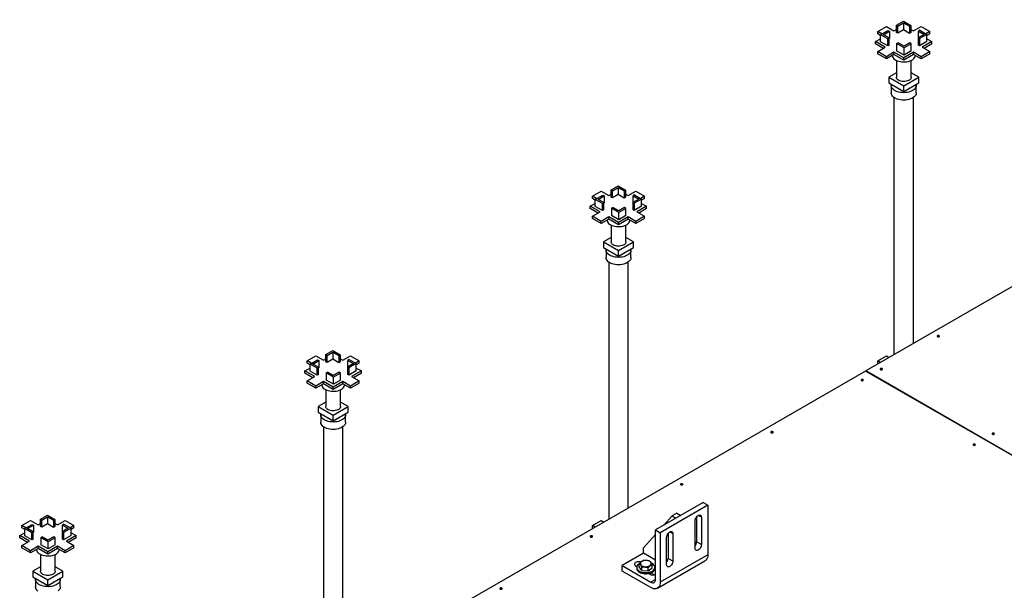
# Model space of a CAD drawing. Header units: millimetres. Extents: x 5 to 589, y 5 to 450.
# Tile 56 of 91: x 277 to 317, y 262 to 285. Entities that reach past the tile are written whole.
import ezdxf

# ---------------------------------------------------------------- set-up
doc = ezdxf.new("R2010")
doc.units = ezdxf.units.MM
doc.layers.add('TRAIT-FORT', color=4, linetype='Continuous', lineweight=25)

msp = doc.modelspace()

# ---------------------------------------------------------------- linework, layer by layer
at = {"layer": 'TRAIT-FORT', "color": 4, "linetype": 'Continuous', "lineweight": 25}
for p, q in [((335.62637, 285.38967), (311.1643, 271.26801)), ((311.64589, 284.90957), (311.99563, 285.11147)), ((311.76293, 284.78689), (312.05915, 284.9579)), ((311.99563, 285.11147), (312.3014, 284.93495)), ((312.05915, 284.9579), (312.11648, 284.9248)), ((312.3014, 284.93495), (312.39696, 284.99011)), ((312.39696, 285.16668), (312.68125, 285.3308)), ((312.39696, 285.16668), (312.45429, 285.13358)), ((312.39696, 284.87978), (312.39696, 285.16668)), ((312.45429, 285.13358), (312.68125, 285.2646)), ((312.45429, 284.84669), (312.45429, 285.13358)), ((312.68125, 284.97771), (312.45429, 284.84669)), ((312.68125, 285.3308), (312.97747, 285.15979)), ((312.68125, 285.2646), (312.92014, 285.12669)), ((312.68125, 285.2646), (312.68125, 284.97771)), ((312.92014, 284.8398), (312.68125, 284.97771)), ((312.97747, 285.15979), (312.92014, 285.12669)), ((312.92014, 285.12669), (312.92014, 284.8398)), ((312.97747, 285.15979), (312.97747, 284.8729)), ((312.97747, 284.99699), (313.08495, 284.93495)), ((313.08495, 284.93495), (313.39073, 285.11147)), ((313.33913, 284.96478), (313.2818, 284.93168)), ((313.33913, 284.96478), (313.62342, 284.80066)), ((313.39073, 285.11147), (313.74046, 284.90957)), ((311.55989, 284.50688), (311.76293, 284.62409)), ((311.81067, 284.81445), (311.64589, 284.90957)), ((311.64589, 284.8213), (311.64589, 284.90957)), ((311.76293, 284.75373), (311.64589, 284.8213)), ((311.76293, 284.5), (311.76293, 284.78689)), ((312.04722, 284.62277), (311.76293, 284.78689)), ((311.8776, 284.78689), (312.11648, 284.9248)), ((312.10456, 284.65587), (311.8776, 284.78689)), ((312.04722, 284.62277), (312.10456, 284.65587)), ((312.04722, 284.33588), (312.04722, 284.62277)), ((312.10456, 284.36898), (312.10456, 284.65587)), ((312.11648, 284.63791), (312.10456, 284.63102)), ((312.11648, 284.9248), (312.11648, 284.63791)), ((312.45429, 284.84669), (312.39696, 284.87978)), ((312.97747, 284.8729), (312.92014, 284.8398)), ((313.50876, 284.80066), (313.26987, 284.66275)), ((313.26987, 284.66275), (313.26987, 284.37586)), ((313.3272, 284.62966), (313.26987, 284.66275)), ((313.2818, 284.93168), (313.50876, 284.80066)), ((313.2818, 284.66964), (313.2818, 284.93168)), ((313.62342, 284.80066), (313.3272, 284.62966)), ((313.3272, 284.62966), (313.3272, 284.34276)), ((313.74046, 284.90957), (313.58761, 284.82133)), ((313.74046, 284.8213), (313.62342, 284.75373)), ((313.62342, 284.51377), (313.62342, 284.80066)), ((313.62342, 284.62409), (313.82646, 284.50688)), ((313.74046, 284.8213), (313.74046, 284.90957)), ((311.95167, 284.28072), (311.55989, 284.50688)), ((311.55989, 284.41861), (311.55989, 284.50688)), ((311.87521, 284.23658), (311.55989, 284.41861)), ((311.64589, 284.1042), (311.95167, 284.28072)), ((312.04722, 284.33588), (311.76293, 284.5)), ((312.10456, 284.36898), (312.04722, 284.33588)), ((312.40888, 284.42776), (312.46621, 284.46086)), ((312.40888, 284.42776), (312.40888, 284.14087)), ((312.7051, 284.25676), (312.40888, 284.42776)), ((312.7051, 284.32295), (312.46621, 284.46086)), ((312.93206, 284.45397), (312.7051, 284.32295)), ((312.9894, 284.42088), (312.7051, 284.25676)), ((312.7051, 283.96986), (312.7051, 284.25676)), ((312.9894, 284.42088), (312.93206, 284.45397)), ((312.9894, 284.13398), (312.9894, 284.42088)), ((313.3272, 284.34276), (313.26987, 284.37586)), ((313.62342, 284.51377), (313.3272, 284.34276)), ((313.82646, 284.50688), (313.43468, 284.28072)), ((313.43468, 284.28072), (313.74046, 284.1042)), ((313.82646, 284.41861), (313.51114, 284.23658)), ((313.82646, 284.41861), (313.82646, 284.50688)), ((311.99563, 283.9023), (311.64589, 284.1042)), ((311.64589, 284.01592), (311.64589, 284.1042)), ((311.99563, 283.81403), (311.64589, 284.01592)), ((312.3014, 284.07882), (311.99563, 283.9023)), ((312.3014, 283.99055), (311.99563, 283.81403)), ((311.99563, 283.81403), (311.99563, 283.9023)), ((312.69318, 283.85265), (312.3014, 284.07882)), ((312.3014, 283.99055), (312.3014, 284.07882)), ((312.69318, 283.76438), (312.3014, 283.99055)), ((312.7051, 283.96986), (312.40888, 284.14087)), ((313.08495, 284.07882), (312.69318, 283.85265)), ((313.08495, 283.99055), (312.69318, 283.76438)), ((312.69318, 283.76438), (312.69318, 283.85265)), ((312.9894, 284.13398), (312.7051, 283.96986)), ((313.39073, 283.9023), (313.08495, 284.07882)), ((313.08495, 283.99055), (313.08495, 284.07882)), ((313.39073, 283.81403), (313.08495, 283.99055)), ((313.74046, 284.1042), (313.39073, 283.9023)), ((313.74046, 284.01592), (313.39073, 283.81403)), ((313.39073, 283.81403), (313.39073, 283.9023)), ((313.74046, 284.01592), (313.74046, 284.1042)), ((312.39588, 283.75294), (312.39588, 283.07437)), ((312.39588, 283.75294), (312.39588, 283.07437)), ((312.99047, 283.07437), (312.99047, 283.75294)), ((312.99047, 283.07437), (312.99047, 283.75294)), ((312.39588, 283.25027), (312.09118, 283.07437)), ((312.09118, 283.07437), (312.69318, 282.72684)), ((312.09118, 283.07437), (312.09118, 282.85368)), ((312.69318, 282.72684), (313.29517, 283.07437)), ((313.29517, 283.07437), (312.99047, 283.25027)), ((313.29517, 282.85368), (313.29517, 283.07437)), ((312.09118, 282.85368), (312.69318, 282.50616)), ((312.19318, 282.74334), (312.19318, 282.44541)), ((312.19318, 282.74334), (312.19318, 282.44541)), ((312.69318, 282.50616), (313.29517, 282.85368)), ((312.69318, 282.50616), (312.69318, 282.72684)), ((313.19318, 282.44541), (313.19318, 282.74334)), ((313.19318, 282.44541), (313.19318, 282.74334)), ((312.30128, 282.26615), (312.30128, 271.92438)), ((313.08507, 272.37685), (313.08507, 282.26615)), ((300.93036, 278.54715), (301.21466, 278.71127)), ((300.98769, 278.51405), (301.21466, 278.64508)), ((301.21466, 278.71127), (301.51088, 278.54027)), ((301.21466, 278.64508), (301.45354, 278.50717)), ((301.21466, 278.64508), (301.21466, 278.35818)), ((300.1793, 278.29005), (300.52903, 278.49194)), ((300.34407, 278.19492), (300.1793, 278.29005)), ((300.1793, 278.20177), (300.1793, 278.29005)), ((300.29633, 278.16737), (300.59255, 278.33837)), ((300.411, 278.16737), (300.64989, 278.30527)), ((300.52903, 278.49194), (300.8348, 278.31542)), ((300.59255, 278.33837), (300.64989, 278.30527)), ((300.64989, 278.30527), (300.64989, 278.01838)), ((300.8348, 278.31542), (300.93036, 278.37058)), ((300.93036, 278.54715), (300.98769, 278.51405)), ((300.93036, 278.26026), (300.93036, 278.54715)), ((300.98769, 278.22716), (300.93036, 278.26026)), ((300.98769, 278.22716), (300.98769, 278.51405)), ((301.21466, 278.35818), (300.98769, 278.22716)), ((301.45354, 278.22028), (301.21466, 278.35818)), ((301.51088, 278.54027), (301.45354, 278.50717)), ((301.45354, 278.50717), (301.45354, 278.22028)), ((301.51088, 278.25337), (301.45354, 278.22028)), ((301.51088, 278.54027), (301.51088, 278.25337)), ((301.51088, 278.37747), (301.61836, 278.31542)), ((301.61836, 278.31542), (301.92413, 278.49194)), ((301.87253, 278.34525), (301.8152, 278.31216)), ((301.8152, 278.31216), (302.04216, 278.18113)), ((301.8152, 278.05011), (301.8152, 278.31216)), ((301.87253, 278.34525), (302.15683, 278.18113)), ((301.92413, 278.49194), (302.27386, 278.29005)), ((302.27386, 278.29005), (302.12101, 278.20181)), ((302.27386, 278.20177), (302.27386, 278.29005)), ((300.0933, 277.88736), (300.29633, 278.00457)), ((300.48507, 277.66119), (300.0933, 277.88736)), ((300.0933, 277.79908), (300.0933, 277.88736)), ((300.29633, 278.13421), (300.1793, 278.20177)), ((300.29633, 277.88047), (300.29633, 278.16737)), ((300.58063, 278.00325), (300.29633, 278.16737)), ((300.58063, 277.71635), (300.29633, 277.88047)), ((300.63796, 278.03634), (300.411, 278.16737)), ((300.58063, 278.00325), (300.63796, 278.03634)), ((300.58063, 277.71635), (300.58063, 278.00325)), ((300.63796, 277.74945), (300.63796, 278.03634)), ((300.64989, 278.01838), (300.63796, 278.0115)), ((300.94228, 277.80823), (300.99962, 277.84133)), ((301.2385, 277.70343), (300.99962, 277.84133)), ((301.46547, 277.83445), (301.2385, 277.70343)), ((301.5228, 277.80135), (301.46547, 277.83445)), ((302.04216, 278.18113), (301.80327, 278.04323)), ((301.86061, 278.01013), (301.80327, 278.04323)), ((301.80327, 278.04323), (301.80327, 277.75633)), ((302.15683, 278.18113), (301.86061, 278.01013)), ((301.86061, 278.01013), (301.86061, 277.72324)), ((302.15683, 277.89424), (301.86061, 277.72324)), ((302.35986, 277.88736), (301.96809, 277.66119)), ((302.27386, 278.20177), (302.15683, 278.13421)), ((302.15683, 277.89424), (302.15683, 278.18113)), ((302.15683, 278.00457), (302.35986, 277.88736)), ((302.35986, 277.79908), (302.35986, 277.88736)), ((300.40862, 277.61705), (300.0933, 277.79908)), ((300.1793, 277.48467), (300.48507, 277.66119)), ((300.52903, 277.28277), (300.1793, 277.48467)), ((300.1793, 277.3964), (300.1793, 277.48467)), ((300.8348, 277.4593), (300.52903, 277.28277)), ((300.63796, 277.74945), (300.58063, 277.71635)), ((301.22658, 277.23313), (300.8348, 277.4593)), ((300.8348, 277.37102), (300.8348, 277.4593)), ((300.94228, 277.80823), (300.94228, 277.52134)), ((301.2385, 277.63723), (300.94228, 277.80823)), ((301.2385, 277.35034), (300.94228, 277.52134)), ((301.61836, 277.4593), (301.22658, 277.23313)), ((301.5228, 277.80135), (301.2385, 277.63723)), ((301.2385, 277.35034), (301.2385, 277.63723)), ((301.5228, 277.51446), (301.2385, 277.35034)), ((301.5228, 277.51446), (301.5228, 277.80135)), ((301.92413, 277.28277), (301.61836, 277.4593)), ((301.61836, 277.37102), (301.61836, 277.4593)), ((301.86061, 277.72324), (301.80327, 277.75633)), ((302.27386, 277.48467), (301.92413, 277.28277)), ((301.96809, 277.66119), (302.27386, 277.48467)), ((302.35986, 277.79908), (302.04454, 277.61705)), ((302.27386, 277.3964), (302.27386, 277.48467)), ((300.52903, 277.1945), (300.1793, 277.3964)), ((300.8348, 277.37102), (300.52903, 277.1945)), ((300.52903, 277.1945), (300.52903, 277.28277)), ((301.22658, 277.14485), (300.8348, 277.37102)), ((300.92928, 277.13341), (300.92928, 276.45484)), ((300.92928, 277.13341), (300.92928, 276.45484)), ((301.61836, 277.37102), (301.22658, 277.14485)), ((301.22658, 277.14485), (301.22658, 277.23313)), ((301.52388, 276.45484), (301.52388, 277.13341)), ((301.52388, 276.45484), (301.52388, 277.13341)), ((301.92413, 277.1945), (301.61836, 277.37102)), ((302.27386, 277.3964), (301.92413, 277.1945)), ((301.92413, 277.1945), (301.92413, 277.28277)), ((300.92928, 276.63074), (300.62458, 276.45484)), ((300.62458, 276.45484), (300.62458, 276.23416)), ((300.62458, 276.45484), (301.22658, 276.10732)), ((301.22658, 276.10732), (301.82858, 276.45484)), ((301.82858, 276.45484), (301.52388, 276.63074)), ((301.82858, 276.23416), (301.82858, 276.45484)), ((300.62458, 276.23416), (301.22658, 275.88663)), ((300.72658, 276.12381), (300.72658, 275.82589)), ((300.72658, 276.12381), (300.72658, 275.82589)), ((301.22658, 275.88663), (301.82858, 276.23416)), ((301.22658, 275.88663), (301.22658, 276.10732)), ((301.72658, 275.82589), (301.72658, 276.12381)), ((301.72658, 275.82589), (301.72658, 276.12381)), ((300.83469, 275.64663), (300.83469, 265.30486)), ((301.61847, 265.75732), (301.61847, 275.64663)), ((289.46376, 271.92763), (289.74806, 272.09175)), ((289.46376, 271.92763), (289.5211, 271.89453)), ((289.46376, 271.64073), (289.46376, 271.92763)), ((289.5211, 271.89453), (289.74806, 272.02555)), ((289.5211, 271.60763), (289.5211, 271.89453)), ((289.74806, 272.09175), (290.04428, 271.92074)), ((289.74806, 272.02555), (289.98695, 271.88764)), ((289.74806, 272.02555), (289.74806, 271.73866)), ((290.04428, 271.92074), (289.98695, 271.88764)), ((289.98695, 271.88764), (289.98695, 271.60075)), ((290.04428, 271.92074), (290.04428, 271.63385)), ((288.7127, 271.67052), (289.06243, 271.87242)), ((288.87747, 271.5754), (288.7127, 271.67052)), ((288.7127, 271.58225), (288.7127, 271.67052)), ((288.82974, 271.51468), (288.7127, 271.58225)), ((288.82974, 271.54784), (289.12596, 271.71885)), ((289.11403, 271.38372), (288.82974, 271.54784)), ((288.82974, 271.26095), (288.82974, 271.54784)), ((288.9444, 271.54784), (289.18329, 271.68575)), ((289.17136, 271.41682), (288.9444, 271.54784)), ((289.06243, 271.87242), (289.36821, 271.6959)), ((289.12596, 271.71885), (289.18329, 271.68575)), ((289.18329, 271.68575), (289.18329, 271.39886)), ((289.36821, 271.6959), (289.46376, 271.75106)), ((289.5211, 271.60763), (289.46376, 271.64073)), ((289.74806, 271.73866), (289.5211, 271.60763)), ((289.98695, 271.60075), (289.74806, 271.73866)), ((290.04428, 271.63385), (289.98695, 271.60075)), ((290.04428, 271.75794), (290.15176, 271.6959)), ((290.15176, 271.6959), (290.45753, 271.87242)), ((290.57556, 271.56161), (290.33668, 271.4237)), ((290.40594, 271.72573), (290.3486, 271.69263)), ((290.3486, 271.69263), (290.57556, 271.56161)), ((290.3486, 271.43059), (290.3486, 271.69263)), ((290.69023, 271.56161), (290.39401, 271.3906)), ((290.40594, 271.72573), (290.69023, 271.56161)), ((290.45753, 271.87242), (290.80727, 271.67052)), ((290.80727, 271.67052), (290.65442, 271.58228)), ((290.80727, 271.58225), (290.69023, 271.51468)), ((290.69023, 271.27472), (290.69023, 271.56161)), ((290.80727, 271.58225), (290.80727, 271.67052)), ((311.64589, 271.67052), (311.99563, 271.87242)), ((311.75372, 271.60828), (311.64589, 271.67052)), ((311.64589, 271.58225), (311.64589, 271.67052)), ((311.67726, 271.56414), (311.64589, 271.58225)), ((311.99563, 271.87242), (312.10345, 271.81017)), ((288.6267, 271.26783), (288.82974, 271.38504)), ((289.01848, 271.04167), (288.6267, 271.26783)), ((288.6267, 271.17956), (288.6267, 271.26783)), ((288.94202, 270.99753), (288.6267, 271.17956)), ((289.11403, 271.09683), (288.82974, 271.26095)), ((289.11403, 271.38372), (289.17136, 271.41682)), ((289.11403, 271.09683), (289.11403, 271.38372)), ((289.17136, 271.12993), (289.11403, 271.09683)), ((289.17136, 271.12993), (289.17136, 271.41682)), ((289.18329, 271.39886), (289.17136, 271.39197)), ((289.47569, 271.18871), (289.53302, 271.22181)), ((289.77191, 271.0177), (289.47569, 271.18871)), ((289.47569, 271.18871), (289.47569, 270.90182)), ((289.77191, 271.0839), (289.53302, 271.22181)), ((289.99887, 271.21492), (289.77191, 271.0839)), ((290.0562, 271.18183), (289.77191, 271.0177)), ((290.0562, 271.18183), (289.99887, 271.21492)), ((290.0562, 270.89493), (290.0562, 271.18183)), ((311.16047, 271.26581), (290.1422, 259.13222)), ((290.39401, 271.3906), (290.33668, 271.4237)), ((290.33668, 271.4237), (290.33668, 271.13681)), ((290.39401, 271.10371), (290.33668, 271.13681)), ((290.39401, 271.3906), (290.39401, 271.10371)), ((290.69023, 271.27472), (290.39401, 271.10371)), ((290.89327, 271.26783), (290.50149, 271.04167)), ((290.89327, 271.17956), (290.57795, 270.99753)), ((290.69023, 271.38504), (290.89327, 271.26783)), ((290.89327, 271.17956), (290.89327, 271.26783)), ((329.78987, 260.51128), (311.16047, 271.26581)), ((311.1643, 271.26801), (311.1643, 271.2636)), ((329.79369, 260.51349), (311.1643, 271.26801)), ((288.7127, 270.86514), (289.01848, 271.04167)), ((289.06243, 270.66325), (288.7127, 270.86514)), ((288.7127, 270.77687), (288.7127, 270.86514)), ((289.06243, 270.57497), (288.7127, 270.77687)), ((289.36821, 270.83977), (289.06243, 270.66325)), ((289.36821, 270.7515), (289.06243, 270.57497)), ((289.75998, 270.6136), (289.36821, 270.83977)), ((289.36821, 270.7515), (289.36821, 270.83977)), ((289.75998, 270.52533), (289.36821, 270.7515)), ((289.77191, 270.73081), (289.47569, 270.90182)), ((290.15176, 270.83977), (289.75998, 270.6136)), ((290.15176, 270.7515), (289.75998, 270.52533)), ((289.77191, 270.73081), (289.77191, 271.0177)), ((290.0562, 270.89493), (289.77191, 270.73081)), ((290.45753, 270.66325), (290.15176, 270.83977)), ((290.15176, 270.7515), (290.15176, 270.83977)), ((290.45753, 270.57497), (290.15176, 270.7515)), ((290.80727, 270.86514), (290.45753, 270.66325)), ((290.80727, 270.77687), (290.45753, 270.57497)), ((290.50149, 271.04167), (290.80727, 270.86514)), ((290.80727, 270.77687), (290.80727, 270.86514)), ((289.06243, 270.57497), (289.06243, 270.66325)), ((289.46269, 270.51389), (289.46269, 269.83532)), ((289.46269, 270.51389), (289.46269, 269.83532)), ((289.75998, 270.52533), (289.75998, 270.6136)), ((290.05728, 269.83532), (290.05728, 270.51389)), ((290.05728, 269.83532), (290.05728, 270.51389)), ((290.45753, 270.57497), (290.45753, 270.66325)), ((289.46269, 270.01122), (289.15799, 269.83532)), ((290.36198, 269.83532), (290.05728, 270.01122)), ((289.15799, 269.83532), (289.15799, 269.61463)), ((289.15799, 269.83532), (289.75998, 269.48779)), ((289.15799, 269.61463), (289.75998, 269.26711)), ((289.75998, 269.48779), (290.36198, 269.83532)), ((289.75998, 269.26711), (290.36198, 269.61463)), ((290.36198, 269.61463), (290.36198, 269.83532)), ((289.25998, 269.50429), (289.25998, 269.20636)), ((289.25998, 269.50429), (289.25998, 269.20636)), ((289.75998, 269.26711), (289.75998, 269.48779)), ((290.25998, 269.20636), (290.25998, 269.50429)), ((290.25998, 269.20636), (290.25998, 269.50429)), ((289.36809, 269.0271), (289.36809, 258.45691)), ((290.15188, 259.1378), (290.15188, 269.0271)), ((304.62597, 265.97885), (302.71487, 264.87559)), ((304.62597, 265.97885), (304.81708, 265.86852)), ((304.81708, 265.86852), (302.90598, 264.76527)), ((304.81708, 265.86852), (304.81708, 263.88234)), ((277.2461, 265.051), (277.59584, 265.25289)), ((277.59584, 265.25289), (277.90161, 265.07637)), ((277.99717, 265.3081), (278.28146, 265.47222)), ((277.99717, 265.3081), (278.0545, 265.275)), ((277.99717, 265.02121), (277.99717, 265.3081)), ((278.0545, 265.275), (278.28146, 265.40603)), ((278.0545, 264.98811), (278.0545, 265.275)), ((278.28146, 265.47222), (278.57768, 265.30122)), ((278.28146, 265.40603), (278.52035, 265.26812)), ((278.28146, 265.40603), (278.28146, 265.11913)), ((278.57768, 265.30122), (278.52035, 265.26812)), ((278.52035, 265.26812), (278.52035, 264.98123)), ((278.57768, 265.30122), (278.57768, 265.01432)), ((278.68516, 265.07637), (278.99094, 265.25289)), ((278.99094, 265.25289), (279.34067, 265.051)), ((300.1793, 265.051), (300.52903, 265.25289)), ((300.52903, 265.25289), (300.63685, 265.19065)), ((303.05632, 265.07271), (303.38376, 265.43825)), ((303.57487, 265.54857), (303.38376, 265.43825)), ((303.38376, 265.43825), (303.53664, 265.34999)), ((303.57487, 265.54857), (303.72775, 265.46031)), ((304.31064, 264.1417), (304.31064, 265.24513)), ((304.36797, 265.3991), (304.36797, 264.39544)), ((304.55908, 265.38855), (304.43484, 265.46028)), ((304.55908, 265.38855), (304.55908, 264.28512)), ((277.16011, 264.64831), (277.36314, 264.76552)), ((277.41088, 264.95587), (277.2461, 265.051)), ((277.2461, 264.96272), (277.2461, 265.051)), ((277.36314, 264.89516), (277.2461, 264.96272)), ((277.36314, 264.92832), (277.65936, 265.09932)), ((277.64744, 264.7642), (277.36314, 264.92832)), ((277.36314, 264.64142), (277.36314, 264.92832)), ((277.47781, 264.92832), (277.71669, 265.06622)), ((277.70477, 264.79729), (277.47781, 264.92832)), ((277.64744, 264.7642), (277.70477, 264.79729)), ((277.64744, 264.4773), (277.64744, 264.7642)), ((277.65936, 265.09932), (277.71669, 265.06622)), ((277.70477, 264.5104), (277.70477, 264.79729)), ((277.71669, 264.77933), (277.70477, 264.77245)), ((277.71669, 265.06622), (277.71669, 264.77933)), ((277.90161, 265.07637), (277.99717, 265.13153)), ((278.0545, 264.98811), (277.99717, 265.02121)), ((278.28146, 265.11913), (278.0545, 264.98811)), ((278.52035, 264.98123), (278.28146, 265.11913)), ((278.57768, 265.01432), (278.52035, 264.98123)), ((278.57768, 265.13842), (278.68516, 265.07637)), ((279.10897, 264.94208), (278.87008, 264.80418)), ((278.92741, 264.77108), (278.87008, 264.80418)), ((278.87008, 264.80418), (278.87008, 264.51728)), ((278.93934, 265.1062), (278.88201, 265.07311)), ((278.88201, 265.07311), (279.10897, 264.94208)), ((278.88201, 264.81106), (278.88201, 265.07311)), ((279.22363, 264.94208), (278.92741, 264.77108)), ((278.92741, 264.77108), (278.92741, 264.48419)), ((278.93934, 265.1062), (279.22363, 264.94208)), ((279.34067, 265.051), (279.18782, 264.96276)), ((279.34067, 264.96272), (279.22363, 264.89516)), ((279.22363, 264.65519), (279.22363, 264.94208)), ((279.22363, 264.76552), (279.42667, 264.64831)), ((279.34067, 264.96272), (279.34067, 265.051)), ((300.28712, 264.98875), (300.1793, 265.051)), ((300.1793, 264.96272), (300.1793, 265.051)), ((300.21066, 264.94461), (300.1793, 264.96272)), ((302.71487, 264.87559), (302.90598, 264.76527)), ((302.71487, 262.88941), (302.71487, 264.87559)), ((302.90598, 264.76527), (302.90598, 262.77909)), ((303.41242, 264.7266), (303.28818, 264.79832)), ((277.55188, 264.42214), (277.16011, 264.64831)), ((277.16011, 264.56003), (277.16011, 264.64831)), ((277.47542, 264.378), (277.16011, 264.56003)), ((277.2461, 264.24562), (277.55188, 264.42214)), ((277.64744, 264.4773), (277.36314, 264.64142)), ((277.70477, 264.5104), (277.64744, 264.4773)), ((278.00909, 264.56918), (278.06642, 264.60228)), ((278.00909, 264.56918), (278.00909, 264.28229)), ((278.30531, 264.39818), (278.00909, 264.56918)), ((278.30531, 264.46437), (278.06642, 264.60228)), ((278.53227, 264.5954), (278.30531, 264.46437)), ((278.58961, 264.5623), (278.30531, 264.39818)), ((278.30531, 264.11129), (278.30531, 264.39818)), ((278.58961, 264.5623), (278.53227, 264.5954)), ((278.58961, 264.27541), (278.58961, 264.5623)), ((278.92741, 264.48419), (278.87008, 264.51728)), ((279.22363, 264.65519), (278.92741, 264.48419)), ((279.42667, 264.64831), (279.03489, 264.42214)), ((279.03489, 264.42214), (279.34067, 264.24562)), ((279.42667, 264.56003), (279.11135, 264.378)), ((279.42667, 264.56003), (279.42667, 264.64831)), ((302.2371, 264.15816), (302.71487, 264.69153)), ((303.16398, 263.47974), (303.16398, 264.58318)), ((303.22131, 264.73715), (303.22131, 263.73349)), ((303.41242, 264.7266), (303.41242, 263.62317)), ((304.55908, 264.28512), (304.36797, 264.39544)), ((277.59584, 264.04372), (277.2461, 264.24562)), ((277.2461, 264.15734), (277.2461, 264.24562)), ((277.59584, 263.95545), (277.2461, 264.15734)), ((277.90161, 264.22024), (277.59584, 264.04372)), ((277.90161, 264.13197), (277.59584, 263.95545)), ((277.59584, 263.95545), (277.59584, 264.04372)), ((278.29339, 263.99408), (277.90161, 264.22024)), ((277.90161, 264.13197), (277.90161, 264.22024)), ((278.29339, 263.9058), (277.90161, 264.13197)), ((278.30531, 264.11129), (278.00909, 264.28229)), ((278.68516, 264.22024), (278.29339, 263.99408)), ((278.68516, 264.13197), (278.29339, 263.9058)), ((278.29339, 263.9058), (278.29339, 263.99408)), ((278.58961, 264.27541), (278.30531, 264.11129)), ((278.99094, 264.04372), (278.68516, 264.22024)), ((278.68516, 264.13197), (278.68516, 264.22024)), ((278.99094, 263.95545), (278.68516, 264.13197)), ((279.34067, 264.24562), (278.99094, 264.04372)), ((279.34067, 264.15734), (278.99094, 263.95545)), ((278.99094, 263.95545), (278.99094, 264.04372)), ((279.34067, 264.15734), (279.34067, 264.24562)), ((302.2371, 263.93747), (302.2371, 264.15816)), ((277.99609, 263.89436), (277.99609, 263.21579)), ((277.99609, 263.89436), (277.99609, 263.21579)), ((278.59068, 263.21579), (278.59068, 263.89436)), ((278.59068, 263.21579), (278.59068, 263.89436)), ((302.2371, 263.93747), (301.3771, 263.441)), ((302.71487, 263.66165), (302.2371, 263.93747)), ((302.79401, 262.5316), (304.70511, 263.63486)), ((304.81708, 263.88234), (302.90598, 262.77909)), ((303.41242, 263.62317), (303.22131, 263.73349)), ((277.99609, 263.39169), (277.69139, 263.21579)), ((277.69139, 263.21579), (278.29339, 262.86827)), ((277.69139, 263.21579), (277.69139, 262.99511)), ((278.29339, 262.86827), (278.89538, 263.21579)), ((278.89538, 263.21579), (278.59068, 263.39169)), ((278.89538, 262.99511), (278.89538, 263.21579)), ((301.3771, 263.22032), (301.3771, 263.441)), ((301.3771, 263.441), (302.52376, 262.77905)), ((302.52376, 262.55836), (301.3771, 263.22032)), ((301.92177, 263.42446), (301.96317, 263.40055)), ((301.95929, 263.36991), (301.95929, 263.32578)), ((302.06141, 263.39098), (302.06141, 263.52329)), ((302.16119, 263.24909), (302.06141, 263.39098)), ((302.16119, 263.24909), (302.16119, 263.3814)), ((302.16119, 263.24909), (302.42393, 263.22802)), ((302.42393, 263.22802), (302.42393, 263.36033)), ((302.42393, 263.22802), (302.58691, 263.34885)), ((302.58691, 263.34885), (302.58691, 263.48116)), ((302.71487, 263.25345), (302.67812, 263.27467)), ((302.68902, 263.32578), (302.68902, 263.36991)), ((277.69139, 262.99511), (278.29339, 262.64758)), ((277.79339, 262.88476), (277.79339, 262.58684)), ((277.79339, 262.88476), (277.79339, 262.58684)), ((278.29339, 262.64758), (278.89538, 262.99511)), ((278.29339, 262.64758), (278.29339, 262.86827)), ((278.79339, 262.58684), (278.79339, 262.88476)), ((278.79339, 262.58684), (278.79339, 262.88476)), ((302.43902, 263.12585), (302.4951, 263.09348)), ((302.45929, 263.11415), (302.45929, 263.13012)), ((302.65705, 263.06614), (302.51703, 263.14698)), ((302.71487, 262.88938), (302.52376, 262.77905))]:
    msp.add_line(p, q, dxfattribs=at)
at = {"layer": 'TRAIT-FORT', "color": 4, "linetype": 'Continuous', "lineweight": 25, "flags": 128}
for points in [[(312.23376, 283.9515), (312.23563, 283.93098), (312.24661, 283.89278), (312.2671, 283.85591), (312.29668, 283.82115), (312.33471, 283.78925), (312.38037, 283.76089), (312.43271, 283.73667), (312.49059, 283.7171), (312.55279, 283.70261), (312.61799, 283.6935), (312.68478, 283.68997), (312.75176, 283.69209), (312.81749, 283.69982), (312.88057, 283.71299), (312.93965, 283.73132), (312.99348, 283.75442), (313.04091, 283.7818), (313.08093, 283.81288), (313.11269, 283.84699), (313.1355, 283.8834), (313.14889, 283.92135), (313.15259, 283.9515)], [(312.99047, 283.07437), (312.98681, 283.04752), (312.97379, 283.01768), (312.95175, 282.98967), (312.9214, 282.96438), (312.88371, 282.94262), (312.8399, 282.9251), (312.79137, 282.91237), (312.73968, 282.90486), (312.68651, 282.90279), (312.63354, 282.90623), (312.58249, 282.91508), (312.535, 282.92905), (312.4926, 282.94769), (312.45664, 282.9704), (312.42828, 282.99645), (312.40844, 283.02501), (312.39775, 283.05515), (312.39588, 283.07437)], [(312.99047, 283.07437), (312.98681, 283.04752), (312.97379, 283.01768), (312.95175, 282.98967), (312.9214, 282.96438), (312.88371, 282.94262), (312.8399, 282.9251), (312.79137, 282.91237), (312.73968, 282.90486), (312.68651, 282.90279), (312.63354, 282.90623), (312.58249, 282.91508), (312.535, 282.92905), (312.4926, 282.94769), (312.45664, 282.9704), (312.42828, 282.99645), (312.40844, 283.02501), (312.39775, 283.05515), (312.39588, 283.07437)], [(313.18635, 282.79086), (313.18945, 282.77852), (313.1931, 282.7383), (313.18702, 282.69819), (313.17133, 282.65895), (313.14633, 282.62135), (313.11251, 282.58613), (313.07053, 282.55397), (313.02121, 282.5255), (312.9655, 282.50126), (312.90449, 282.48174), (312.83936, 282.46731), (312.77139, 282.45825), (312.7019, 282.45474), (312.63224, 282.45685), (312.56377, 282.46453), (312.49781, 282.47764), (312.43566, 282.49592), (312.37852, 282.51902), (312.3275, 282.54648), (312.2836, 282.57778), (312.24767, 282.6123), (312.22042, 282.64937), (312.20236, 282.68826), (312.19386, 282.72823), (312.19508, 282.7685), (312.2, 282.79086)], [(313.18635, 282.79086), (313.18945, 282.77852), (313.1931, 282.7383), (313.18702, 282.69819), (313.17133, 282.65895), (313.14633, 282.62135), (313.11251, 282.58613), (313.07053, 282.55397), (313.02121, 282.5255), (312.9655, 282.50126), (312.90449, 282.48174), (312.83936, 282.46731), (312.77139, 282.45825), (312.7019, 282.45474), (312.63224, 282.45685), (312.56377, 282.46453), (312.49781, 282.47764), (312.43566, 282.49592), (312.37852, 282.51902), (312.3275, 282.54648), (312.2836, 282.57778), (312.24767, 282.6123), (312.22042, 282.64937), (312.20236, 282.68826), (312.19386, 282.72823), (312.19508, 282.7685), (312.2, 282.79086)], [(312.85397, 282.59898), (312.86248, 282.60226), (312.9034, 282.62198)], [(312.9034, 282.62198), (312.93756, 282.6456), (312.94324, 282.65052)], [(313.19318, 282.44541), (313.1931, 282.44037), (313.18702, 282.40026), (313.17133, 282.36102), (313.14633, 282.32343), (313.11251, 282.28821), (313.07053, 282.25604), (313.02121, 282.22757), (312.9655, 282.20333), (312.90449, 282.18381), (312.83936, 282.16938), (312.77139, 282.16032), (312.7019, 282.15681), (312.63224, 282.15892), (312.56377, 282.1666), (312.49781, 282.17971), (312.43566, 282.198), (312.37852, 282.22109), (312.3275, 282.24856), (312.2836, 282.27985), (312.24767, 282.31437), (312.22042, 282.35144), (312.20236, 282.39034), (312.19386, 282.43031), (312.19318, 282.44541)], [(313.19318, 282.44541), (313.1931, 282.44037), (313.18702, 282.40026), (313.17133, 282.36102), (313.14633, 282.32343), (313.11251, 282.28821), (313.07053, 282.25604), (313.02121, 282.22757), (312.9655, 282.20333), (312.90449, 282.18381), (312.83936, 282.16938), (312.77139, 282.16032), (312.7019, 282.15681), (312.63224, 282.15892), (312.56377, 282.1666), (312.49781, 282.17971), (312.43566, 282.198), (312.37852, 282.22109), (312.3275, 282.24856), (312.2836, 282.27985), (312.24767, 282.31437), (312.22042, 282.35144), (312.20236, 282.39034), (312.19386, 282.43031), (312.19318, 282.44541)], [(300.76716, 277.33197), (300.76904, 277.31145), (300.78001, 277.27325), (300.80051, 277.23638), (300.83008, 277.20162), (300.86811, 277.16973), (300.91378, 277.14136), (300.96611, 277.11714), (301.02399, 277.09758), (301.0862, 277.08308), (301.15139, 277.07398), (301.21819, 277.07044), (301.28516, 277.07257), (301.35089, 277.08029), (301.41397, 277.09346), (301.47305, 277.1118), (301.52688, 277.1349), (301.57432, 277.16228), (301.61433, 277.19335), (301.64609, 277.22746), (301.6689, 277.26388), (301.68229, 277.30182), (301.686, 277.33197)], [(301.52388, 276.45484), (301.52022, 276.428), (301.50719, 276.39816), (301.48515, 276.37014), (301.4548, 276.34485), (301.41711, 276.3231), (301.3733, 276.30557), (301.32477, 276.29285), (301.27309, 276.28533), (301.21991, 276.28326), (301.16695, 276.28671), (301.1159, 276.29555), (301.06841, 276.30952), (301.026, 276.32816), (300.99004, 276.35087), (300.96169, 276.37693), (300.94184, 276.40548), (300.93115, 276.43563), (300.92928, 276.45484)], [(301.52388, 276.45484), (301.52022, 276.428), (301.50719, 276.39816), (301.48515, 276.37014), (301.4548, 276.34485), (301.41711, 276.3231), (301.3733, 276.30557), (301.32477, 276.29285), (301.27309, 276.28533), (301.21991, 276.28326), (301.16695, 276.28671), (301.1159, 276.29555), (301.06841, 276.30952), (301.026, 276.32816), (300.99004, 276.35087), (300.96169, 276.37693), (300.94184, 276.40548), (300.93115, 276.43563), (300.92928, 276.45484)], [(301.71976, 276.17134), (301.72285, 276.15899), (301.7265, 276.11878), (301.72042, 276.07866), (301.70473, 276.03942), (301.67973, 276.00183), (301.64592, 275.96661), (301.60393, 275.93445), (301.55461, 275.90597), (301.4989, 275.88174), (301.43789, 275.86221), (301.37277, 275.84778), (301.3048, 275.83872), (301.23531, 275.83521), (301.16565, 275.83732), (301.09717, 275.84501), (301.03121, 275.85812), (300.96906, 275.8764), (300.91192, 275.8995), (300.8609, 275.92696), (300.817, 275.95825), (300.78108, 275.99277), (300.75382, 276.02984), (300.73577, 276.06874), (300.72727, 276.10871), (300.72848, 276.14897), (300.7334, 276.17134)], [(301.71976, 276.17134), (301.72285, 276.15899), (301.7265, 276.11878), (301.72042, 276.07866), (301.70473, 276.03942), (301.67973, 276.00183), (301.64592, 275.96661), (301.60393, 275.93445), (301.55461, 275.90597), (301.4989, 275.88174), (301.43789, 275.86221), (301.37277, 275.84778), (301.3048, 275.83872), (301.23531, 275.83521), (301.16565, 275.83732), (301.09717, 275.84501), (301.03121, 275.85812), (300.96906, 275.8764), (300.91192, 275.8995), (300.8609, 275.92696), (300.817, 275.95825), (300.78108, 275.99277), (300.75382, 276.02984), (300.73577, 276.06874), (300.72727, 276.10871), (300.72848, 276.14897), (300.7334, 276.17134)], [(301.38737, 275.97946), (301.39589, 275.98274), (301.4368, 276.00246)], [(301.4368, 276.00246), (301.47096, 276.02608), (301.47664, 276.03099)], [(301.72658, 275.82589), (301.7265, 275.82085), (301.72042, 275.78073), (301.70473, 275.7415), (301.67973, 275.7039), (301.64592, 275.66868), (301.60393, 275.63652), (301.55461, 275.60804), (301.4989, 275.58381), (301.43789, 275.56429), (301.37277, 275.54986), (301.3048, 275.5408), (301.23531, 275.53729), (301.16565, 275.53939), (301.09717, 275.54708), (301.03121, 275.56019), (300.96906, 275.57847), (300.91192, 275.60157), (300.8609, 275.62903), (300.817, 275.66033), (300.78108, 275.69485), (300.75382, 275.73191), (300.73577, 275.77081), (300.72727, 275.81078), (300.72658, 275.82589)], [(301.72658, 275.82589), (301.7265, 275.82085), (301.72042, 275.78073), (301.70473, 275.7415), (301.67973, 275.7039), (301.64592, 275.66868), (301.60393, 275.63652), (301.55461, 275.60804), (301.4989, 275.58381), (301.43789, 275.56429), (301.37277, 275.54986), (301.3048, 275.5408), (301.23531, 275.53729), (301.16565, 275.53939), (301.09717, 275.54708), (301.03121, 275.56019), (300.96906, 275.57847), (300.91192, 275.60157), (300.8609, 275.62903), (300.817, 275.66033), (300.78108, 275.69485), (300.75382, 275.73191), (300.73577, 275.77081), (300.72727, 275.81078), (300.72658, 275.82589)], [(314.11695, 272.64818), (314.12691, 272.65679), (314.1304, 272.66694), (314.12691, 272.67709), (314.11695, 272.68569), (314.10204, 272.69144), (314.08446, 272.69346), (314.06687, 272.69144), (314.05197, 272.68569), (314.04201, 272.67709), (314.03851, 272.66694), (314.04201, 272.65679), (314.05197, 272.64818), (314.06687, 272.64243), (314.08446, 272.64041), (314.10204, 272.64243), (314.11695, 272.64818)], [(311.82363, 271.32428), (311.83359, 271.33288), (311.83708, 271.34303), (311.83359, 271.35318), (311.82363, 271.36179), (311.80872, 271.36754), (311.79114, 271.36956), (311.77355, 271.36754), (311.75865, 271.36179), (311.74869, 271.35318), (311.74519, 271.34303), (311.74869, 271.33288), (311.75865, 271.32428), (311.77355, 271.31853), (311.79114, 271.31651), (311.80872, 271.31853), (311.82363, 271.32428)], [(289.30057, 270.71245), (289.30244, 270.69193), (289.31342, 270.65373), (289.33391, 270.61685), (289.36349, 270.5821), (289.40151, 270.5502), (289.44718, 270.52184), (289.49951, 270.49762), (289.5574, 270.47805), (289.6196, 270.46356), (289.68479, 270.45445), (289.75159, 270.45092), (289.81857, 270.45304), (289.8843, 270.46077), (289.94737, 270.47394), (290.00646, 270.49227), (290.06029, 270.51537), (290.10772, 270.54275), (290.14774, 270.57383), (290.17949, 270.60794), (290.20231, 270.64435), (290.21569, 270.6823), (290.2194, 270.71245)], [(311.05919, 270.88298), (311.06915, 270.89158), (311.07264, 270.90173), (311.06915, 270.91188), (311.05919, 270.92049), (311.04428, 270.92624), (311.0267, 270.92826), (311.00912, 270.92624), (310.99421, 270.92049), (310.98425, 270.91188), (310.98075, 270.90173), (310.98425, 270.89158), (310.99421, 270.88298), (311.00912, 270.87723), (311.0267, 270.87521), (311.04428, 270.87723), (311.05919, 270.88298)], [(290.25316, 269.55181), (290.25626, 269.53947), (290.25991, 269.49925), (290.25383, 269.45913), (290.23814, 269.4199), (290.21314, 269.3823), (290.17932, 269.34708), (290.13734, 269.31492), (290.08801, 269.28645), (290.0323, 269.26221), (289.97129, 269.24269), (289.90617, 269.22826), (289.8382, 269.2192), (289.76871, 269.21569), (289.69905, 269.2178), (289.63057, 269.22548), (289.56462, 269.23859), (289.50246, 269.25687), (289.44532, 269.27997), (289.39431, 269.30743), (289.35041, 269.33873), (289.31448, 269.37325), (289.28722, 269.41032), (289.26917, 269.44921), (289.26067, 269.48918), (289.26189, 269.52945), (289.26681, 269.55181)], [(290.25316, 269.55181), (290.25626, 269.53947), (290.25991, 269.49925), (290.25383, 269.45913), (290.23814, 269.4199), (290.21314, 269.3823), (290.17932, 269.34708), (290.13734, 269.31492), (290.08801, 269.28645), (290.0323, 269.26221), (289.97129, 269.24269), (289.90617, 269.22826), (289.8382, 269.2192), (289.76871, 269.21569), (289.69905, 269.2178), (289.63057, 269.22548), (289.56462, 269.23859), (289.50246, 269.25687), (289.44532, 269.27997), (289.39431, 269.30743), (289.35041, 269.33873), (289.31448, 269.37325), (289.28722, 269.41032), (289.26917, 269.44921), (289.26067, 269.48918), (289.26189, 269.52945), (289.26681, 269.55181)], [(290.05728, 269.83532), (290.05362, 269.80847), (290.0406, 269.77863), (290.01856, 269.75062), (289.9882, 269.72533), (289.95051, 269.70357), (289.9067, 269.68605), (289.85817, 269.67332), (289.80649, 269.66581), (289.75331, 269.66374), (289.70035, 269.66718), (289.6493, 269.67603), (289.60181, 269.69), (289.55941, 269.70864), (289.52345, 269.73135), (289.49509, 269.7574), (289.47525, 269.78596), (289.46456, 269.8161), (289.46269, 269.83532)], [(290.05728, 269.83532), (290.05362, 269.80847), (290.0406, 269.77863), (290.01856, 269.75062), (289.9882, 269.72533), (289.95051, 269.70357), (289.9067, 269.68605), (289.85817, 269.67332), (289.80649, 269.66581), (289.75331, 269.66374), (289.70035, 269.66718), (289.6493, 269.67603), (289.60181, 269.69), (289.55941, 269.70864), (289.52345, 269.73135), (289.49509, 269.7574), (289.47525, 269.78596), (289.46456, 269.8161), (289.46269, 269.83532)], [(290.25998, 269.20636), (290.25991, 269.20132), (290.25383, 269.16121), (290.23814, 269.12197), (290.21314, 269.08438), (290.17932, 269.04915), (290.13734, 269.01699), (290.08801, 268.98852), (290.0323, 268.96428), (289.97129, 268.94476), (289.90617, 268.93033), (289.8382, 268.92127), (289.76871, 268.91776), (289.69905, 268.91987), (289.63057, 268.92755), (289.56462, 268.94066), (289.50246, 268.95895), (289.44532, 268.98204), (289.39431, 269.00951), (289.35041, 269.0408), (289.31448, 269.07532), (289.28722, 269.11239), (289.26917, 269.15129), (289.26067, 269.19125), (289.25998, 269.20636)], [(290.25998, 269.20636), (290.25991, 269.20132), (290.25383, 269.16121), (290.23814, 269.12197), (290.21314, 269.08438), (290.17932, 269.04915), (290.13734, 269.01699), (290.08801, 268.98852), (290.0323, 268.96428), (289.97129, 268.94476), (289.90617, 268.93033), (289.8382, 268.92127), (289.76871, 268.91776), (289.69905, 268.91987), (289.63057, 268.92755), (289.56462, 268.94066), (289.50246, 268.95895), (289.44532, 268.98204), (289.39431, 269.00951), (289.35041, 269.0408), (289.31448, 269.07532), (289.28722, 269.11239), (289.26917, 269.15129), (289.26067, 269.19125), (289.25998, 269.20636)], [(289.92078, 269.35993), (289.92929, 269.36321), (289.9702, 269.38293)], [(289.9702, 269.38293), (290.00436, 269.40655), (290.01005, 269.41147)], [(307.42905, 268.78734), (307.43901, 268.79595), (307.44251, 268.8061), (307.43901, 268.81625), (307.42905, 268.82486), (307.41415, 268.83061), (307.39656, 268.83262), (307.37898, 268.83061), (307.36408, 268.82486), (307.35412, 268.81625), (307.35062, 268.8061), (307.35412, 268.79595), (307.36408, 268.78734), (307.37898, 268.7816), (307.39656, 268.77958), (307.41415, 268.7816), (307.42905, 268.78734)], [(316.32427, 268.72611), (316.33423, 268.73472), (316.33772, 268.74487), (316.33423, 268.75502), (316.32427, 268.76362), (316.30936, 268.76937), (316.29178, 268.77139), (316.27419, 268.76937), (316.25929, 268.76362), (316.24933, 268.75502), (316.24583, 268.74487), (316.24933, 268.73472), (316.25929, 268.72611), (316.27419, 268.72036), (316.29178, 268.71835), (316.30936, 268.72036), (316.32427, 268.72611)], [(315.55983, 268.28481), (315.56979, 268.29342), (315.57328, 268.30357), (315.56979, 268.31372), (315.55983, 268.32232), (315.54492, 268.32807), (315.52734, 268.33009), (315.50975, 268.32807), (315.49485, 268.32232), (315.48489, 268.31372), (315.48139, 268.30357), (315.48489, 268.29342), (315.49485, 268.28481), (315.50975, 268.27906), (315.52734, 268.27704), (315.54492, 268.27906), (315.55983, 268.28481)], [(303.79892, 266.69171), (303.80888, 266.70032), (303.81238, 266.71047), (303.80888, 266.72062), (303.79892, 266.72922), (303.78401, 266.73497), (303.76643, 266.73699), (303.74885, 266.73497), (303.73394, 266.72922), (303.72398, 266.72062), (303.72049, 266.71047), (303.72398, 266.70032), (303.73394, 266.69171), (303.74885, 266.68596), (303.76643, 266.68394), (303.78401, 266.68596), (303.79892, 266.69171)], [(304.31064, 265.24513), (304.31425, 265.28154), (304.32487, 265.32001), (304.34188, 265.35829), (304.3643, 265.39416), (304.39081, 265.42554), (304.41989, 265.4506), (304.44983, 265.46789), (304.47891, 265.47639), (304.50543, 265.47563), (304.52784, 265.46564), (304.54485, 265.447), (304.55547, 265.4208), (304.55908, 265.38855)], [(303.16398, 264.58318), (303.16759, 264.61959), (303.17821, 264.65805), (303.19522, 264.69633), (303.21764, 264.73221), (303.24415, 264.76358), (303.27323, 264.78864), (303.30318, 264.80593), (303.33225, 264.81444), (303.35877, 264.81368), (303.38118, 264.80369), (303.39819, 264.78505), (303.40881, 264.75885), (303.41242, 264.7266)], [(300.16879, 264.59608), (300.17875, 264.60469), (300.18224, 264.61484), (300.17875, 264.62499), (300.16879, 264.63359), (300.15388, 264.63934), (300.1363, 264.64136), (300.11872, 264.63934), (300.10381, 264.63359), (300.09385, 264.62499), (300.09035, 264.61484), (300.09385, 264.60469), (300.10381, 264.59608), (300.11872, 264.59033), (300.1363, 264.58831), (300.15388, 264.59033), (300.16879, 264.59608)], [(277.83397, 264.09292), (277.83584, 264.0724), (277.84682, 264.0342), (277.86731, 263.99733), (277.89689, 263.96257), (277.93492, 263.93068), (277.98058, 263.90231), (278.03292, 263.87809), (278.0908, 263.85853), (278.153, 263.84403), (278.2182, 263.83493), (278.285, 263.83139), (278.35197, 263.83352), (278.4177, 263.84124), (278.48078, 263.85441), (278.53986, 263.87274), (278.59369, 263.89585), (278.64112, 263.92323), (278.68114, 263.9543), (278.7129, 263.98841), (278.73571, 264.02483), (278.7491, 264.06277), (278.7528, 264.09292)], [(304.55908, 264.28512), (304.55547, 264.24871), (304.54485, 264.21024), (304.52784, 264.17196), (304.50543, 264.13609), (304.47891, 264.10471), (304.44983, 264.07965), (304.41989, 264.06236), (304.39081, 264.05385), (304.3643, 264.05462), (304.34188, 264.06461), (304.32487, 264.08325), (304.31425, 264.10945), (304.31064, 264.1417)], [(302.12526, 263.58667), (302.09825, 263.59299), (302.05659, 263.5974), (302.01432, 263.59592), (301.97389, 263.58865), (301.93764, 263.576), (301.9077, 263.55871), (301.88579, 263.53779), (301.87319, 263.51445), (301.87063, 263.49004), (301.87827, 263.466), (301.89565, 263.4437), (301.92177, 263.42446)], [(302.15196, 263.6018), (302.12785, 263.57944), (302.11231, 263.55467), (302.10604, 263.52858), (302.10929, 263.50231), (302.12194, 263.47701), (302.14343, 263.45377), (302.17281, 263.43362), (302.20881, 263.41744), (302.24985, 263.40593), (302.29414, 263.3996), (302.33974, 263.39873), (302.38466, 263.40334), (302.42693, 263.41325), (302.46472, 263.42801), (302.49636, 263.44699), (302.52047, 263.46935), (302.53601, 263.49411), (302.54228, 263.5202), (302.53902, 263.54647), (302.52638, 263.57178), (302.50489, 263.59502), (302.47551, 263.61517), (302.43951, 263.63135), (302.39847, 263.64286), (302.35418, 263.64919), (302.30858, 263.65006), (302.26366, 263.64545), (302.22139, 263.63554), (302.1836, 263.62077), (302.15196, 263.6018)], [(303.41242, 263.62317), (303.40881, 263.58675), (303.39819, 263.54829), (303.38118, 263.51001), (303.35877, 263.47414), (303.33225, 263.44276), (303.30318, 263.4177), (303.27323, 263.40041), (303.24415, 263.3919), (303.21764, 263.39266), (303.19522, 263.40266), (303.17821, 263.42129), (303.16759, 263.4475), (303.16398, 263.47974)], [(304.81708, 263.88234), (304.81319, 263.82177), (304.8016, 263.76693), (304.78254, 263.71893), (304.75641, 263.67874), (304.72372, 263.6472), (304.70511, 263.63486)], [(278.59068, 263.21579), (278.58702, 263.18895), (278.574, 263.15911), (278.55196, 263.13109), (278.52161, 263.1058), (278.48392, 263.08405), (278.44011, 263.06652), (278.39158, 263.0538), (278.33989, 263.04628), (278.28672, 263.04421), (278.23375, 263.04766), (278.18271, 263.0565), (278.13522, 263.07047), (278.09281, 263.08911), (278.05685, 263.11182), (278.02849, 263.13788), (278.00865, 263.16643), (277.99796, 263.19658), (277.99609, 263.21579)], [(278.59068, 263.21579), (278.58702, 263.18895), (278.574, 263.15911), (278.55196, 263.13109), (278.52161, 263.1058), (278.48392, 263.08405), (278.44011, 263.06652), (278.39158, 263.0538), (278.33989, 263.04628), (278.28672, 263.04421), (278.23375, 263.04766), (278.18271, 263.0565), (278.13522, 263.07047), (278.09281, 263.08911), (278.05685, 263.11182), (278.02849, 263.13788), (278.00865, 263.16643), (277.99796, 263.19658), (277.99609, 263.21579)], [(301.95929, 263.32578), (301.96309, 263.29549), (301.97665, 263.26159), (301.99968, 263.22945), (302.03157, 263.19993), (302.07144, 263.17385), (302.11821, 263.15191), (302.17059, 263.13471), (302.22716, 263.12272), (302.28638, 263.11628), (302.34662, 263.11554), (302.40626, 263.12055), (302.46365, 263.13115), (302.51724, 263.14705), (302.56557, 263.16784), (302.6073, 263.19293), (302.64132, 263.22165), (302.66668, 263.2532), (302.6827, 263.28674), (302.68894, 263.32134), (302.68902, 263.32578)], [(302.06141, 263.51606), (302.04101, 263.50276), (302.007, 263.47404), (301.98164, 263.44249), (301.96562, 263.40895), (301.95938, 263.37435), (301.96309, 263.33963), (301.97665, 263.30573), (301.99968, 263.27359), (302.03157, 263.24407), (302.07144, 263.21799), (302.11821, 263.19604), (302.17059, 263.17885), (302.22716, 263.16686), (302.28638, 263.16041), (302.34662, 263.15968), (302.40626, 263.16468), (302.46365, 263.17528), (302.51724, 263.19119), (302.56557, 263.21198), (302.6073, 263.23707), (302.64132, 263.26578), (302.66668, 263.29734), (302.6827, 263.33088), (302.68894, 263.36548), (302.68523, 263.4002), (302.67167, 263.43409), (302.64863, 263.46624), (302.61675, 263.49576), (302.57687, 263.52184), (302.56254, 263.52937)], [(278.78656, 262.93229), (278.78966, 262.91994), (278.79331, 262.87973), (278.78723, 262.83961), (278.77154, 262.80037), (278.74654, 262.76278), (278.71272, 262.72756), (278.67074, 262.6954), (278.62142, 262.66692), (278.56571, 262.64269), (278.5047, 262.62316), (278.43957, 262.60873), (278.3716, 262.59967), (278.30211, 262.59616), (278.23245, 262.59827), (278.16398, 262.60595), (278.09802, 262.61907), (278.03587, 262.63735), (277.97873, 262.66044), (277.92771, 262.68791), (277.88381, 262.7192), (277.84788, 262.75372), (277.82063, 262.79079), (277.80257, 262.82969), (277.79407, 262.86966), (277.79529, 262.90992), (277.80021, 262.93229)], [(278.78656, 262.93229), (278.78966, 262.91994), (278.79331, 262.87973), (278.78723, 262.83961), (278.77154, 262.80037), (278.74654, 262.76278), (278.71272, 262.72756), (278.67074, 262.6954), (278.62142, 262.66692), (278.56571, 262.64269), (278.5047, 262.62316), (278.43957, 262.60873), (278.3716, 262.59967), (278.30211, 262.59616), (278.23245, 262.59827), (278.16398, 262.60595), (278.09802, 262.61907), (278.03587, 262.63735), (277.97873, 262.66044), (277.92771, 262.68791), (277.88381, 262.7192), (277.84788, 262.75372), (277.82063, 262.79079), (277.80257, 262.82969), (277.79407, 262.86966), (277.79529, 262.90992), (277.80021, 262.93229)], [(278.50361, 262.76341), (278.53777, 262.78702), (278.54345, 262.79194)], [(302.52376, 262.77905), (302.56105, 262.76177), (302.5969, 262.75363), (302.62994, 262.75495), (302.6589, 262.76568), (302.68266, 262.7854), (302.70032, 262.81336), (302.7112, 262.84848), (302.71487, 262.88941)], [(277.88381, 262.42128), (277.84788, 262.45579), (277.82063, 262.49286), (277.80257, 262.53176), (277.79407, 262.57173), (277.79339, 262.58684)], [(277.88381, 262.42128), (277.84788, 262.45579), (277.82063, 262.49286), (277.80257, 262.53176), (277.79407, 262.57173), (277.79339, 262.58684)], [(278.45418, 262.7404), (278.46269, 262.74369), (278.50361, 262.76341)], [(278.79339, 262.58684), (278.79331, 262.5818), (278.78723, 262.54168), (278.77154, 262.50244), (278.74654, 262.46485), (278.71272, 262.42963)], [(278.79339, 262.58684), (278.79331, 262.5818), (278.78723, 262.54168), (278.77154, 262.50244), (278.74654, 262.46485), (278.71272, 262.42963)], [(296.53865, 262.50045), (296.54861, 262.50906), (296.55211, 262.51921), (296.54861, 262.52936), (296.53865, 262.53796), (296.52375, 262.54371), (296.50616, 262.54573), (296.48858, 262.54371), (296.47368, 262.53796), (296.46372, 262.52936), (296.46022, 262.51921), (296.46372, 262.50906), (296.47368, 262.50045), (296.48858, 262.4947), (296.50616, 262.49268), (296.52375, 262.4947), (296.53865, 262.50045)], [(302.90598, 262.77909), (302.90209, 262.71852), (302.8905, 262.66368), (302.87144, 262.61567), (302.84531, 262.57549), (302.81262, 262.54394), (302.77406, 262.52167), (302.73041, 262.50914), (302.68254, 262.50659), (302.63145, 262.51408), (302.57816, 262.53146), (302.52376, 262.55836)]]:
    msp.add_lwpolyline(points, dxfattribs=at)
at = {"layer": 'TRAIT-FORT', "color": 4, "linetype": 'Continuous', "lineweight": 25}
for centre, radius, start, end in [((312.62782, 282.86739), 0.28488, 229.579446, 250.425931), ((301.16123, 276.24787), 0.28488, 229.579446, 250.425931), ((314.08446, 272.59593), 0.06523, 56.605364, 123.394636), ((311.79114, 271.27202), 0.06523, 56.605364, 123.394636), ((311.0267, 270.83072), 0.06523, 56.605366, 123.394634), ((289.69463, 269.62834), 0.28488, 229.579446, 250.425931), ((307.39656, 268.73509), 0.06523, 56.605369, 123.394631), ((316.29178, 268.67386), 0.06523, 56.605369, 123.394631), ((315.52734, 268.23256), 0.06523, 56.605369, 123.394631), ((303.76643, 266.63946), 0.06523, 56.605364, 123.394636), ((300.1363, 264.54383), 0.06523, 56.605371, 123.394629), ((304.09645, 264.40889), 0.27186, 321.988172, 357.165386), ((302.94979, 263.74694), 0.27186, 321.988172, 357.165386), ((278.22804, 263.00882), 0.28488, 229.579446, 250.425931), ((302.4201, 263.05948), 0.09559, 17.697421, 52.389894), ((302.42013, 263.0595), 0.09555, 17.693176, 52.339689), ((302.62014, 263.33553), 0.27244, 242.679506, 290.347891), ((302.4454, 263.10501), 0.0678, 345.935913, 33.066741), ((296.50616, 262.44819), 0.06523, 56.605366, 123.394634)]:
    msp.add_arc(centre, radius, start, end, dxfattribs=at)
for points, knots in [([(302.06141, 263.52329), (302.08215, 263.54536), (302.11644, 263.58188), (302.16618, 263.61772), (302.19964, 263.63483), (302.21889, 263.64205), (302.22439, 263.64412)], [0, 0, 0, 0, 0.38554949, 0.63764185, 0.89654625, 1, 1, 1, 1]), ([(302.48713, 263.62305), (302.46433, 263.62972), (302.41822, 263.6432), (302.34992, 263.65225), (302.28462, 263.65224), (302.24458, 263.64684), (302.22439, 263.64412)], [0, 0, 0, 0, 0.264604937, 0.534947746, 0.765343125, 1, 1, 1, 1]), ([(302.48713, 263.62305), (302.49579, 263.61558), (302.5133, 263.60046), (302.53924, 263.56715), (302.56404, 263.52664), (302.57924, 263.49641), (302.58691, 263.48116)], [0, 0, 0, 0, 0.26460494, 0.53494775, 0.76534313, 1, 1, 1, 1]), ([(302.16119, 263.3814), (302.15253, 263.39855), (302.13502, 263.43323), (302.10908, 263.4737), (302.08428, 263.50371), (302.06908, 263.51672), (302.06141, 263.52329)], [0, 0, 0, 0, 0.26460494, 0.53494775, 0.76534313, 1, 1, 1, 1]), ([(302.16119, 263.3814), (302.18399, 263.38441), (302.23009, 263.39049), (302.2984, 263.3886), (302.3637, 263.37811), (302.40373, 263.36629), (302.42393, 263.36033)], [0, 0, 0, 0, 0.26460494, 0.53494775, 0.76534313, 1, 1, 1, 1]), ([(302.42393, 263.36033), (302.44467, 263.38241), (302.47896, 263.41892), (302.5287, 263.45477), (302.56217, 263.47188), (302.58141, 263.4791), (302.58691, 263.48116)], [0, 0, 0, 0, 0.38554949, 0.63764185, 0.89654625, 1, 1, 1, 1])]:
    msp.add_open_spline(points, degree=3, knots=knots, dxfattribs=at)

doc.saveas('drawing.dxf')
